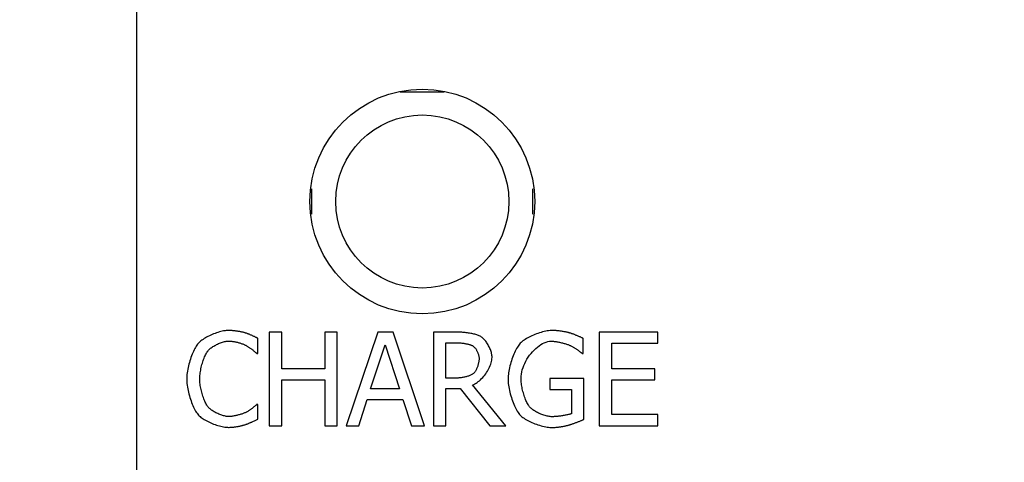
# Model space of a CAD drawing. Header units: millimetres. Extents: x 1026 to 1372, y 127 to 478.
# Tile 16 of 33: x 1073 to 1100, y 378 to 390. Entities that reach past the tile are written whole.
import ezdxf

# ---------------------------------------------------------------- set-up
doc = ezdxf.new("R2010")
doc.units = ezdxf.units.MM
doc.layers.get('Defpoints').update_dxf_attribs({"color": 8})
doc.styles.add('Dimemsions', font='isocp.shx', dxfattribs={"bigfont": 'chineset.shx'})
doc.dimstyles.new('ISO-25', dxfattribs={"dimtxt": 3, "dimasz": 3, "dimexe": 1, "dimexo": 1, "dimgap": 1, "dimtad": 1, "dimdsep": 46, "dimtxsty": 'Dimemsions', "dimcen": 0, "dimclrd": 2, "dimclre": 2, "dimclrt": 2, "dimazin": 2, "dimtfac": 1, "dimtmove": 0, "dimatfit": 3, "dimfxl": 0, "dimarcsym": 0})

# ---------------------------------------------------------------- blocks, each defined once
blk = doc.blocks.new('*D12')
at = {"color": 2, "lineweight": -2}
for p, q in [((1074.799, 427.284), (1058.028, 427.284)), ((1059.028, 421.284), (1059.028, 265.284)), ((1098.899, 259.284), (1058.028, 259.284))]:
    blk.add_line(p, q, dxfattribs=at)
at = {"color": 2}
for points in [[(1058.028, 421.284), (1060.028, 421.284), (1059.028, 427.284)], [(1058.028, 265.284), (1060.028, 265.284), (1059.028, 259.284)]]:
    blk.add_solid(points, dxfattribs=at)
at = {"layer": 'Defpoints', "color": 0}
for p in [(1075.799, 427.284), (1059.028, 259.284), (1099.899, 259.284)]:
    blk.add_point(p, dxfattribs=at)
at = {"color": 2, "insert": (1053.028, 343.284), "char_height": 10, "attachment_point": 5, "rotation": 90, "style": 'Dimemsions'}
blk.add_mtext('168', dxfattribs=at)

msp = doc.modelspace()

# ---------------------------------------------------------------- linework, layer by layer
at = {"color": 7, "linetype": 'Continuous'}
for p, q in [((1076.363, 277.07), (1076.363, 417.498)), ((1084.703, 387.684), (1083.502, 387.684)), ((1081.106, 384.369), (1081.106, 385.06)), ((1087.106, 384.367), (1087.106, 385.059)), ((1078.188, 380.991), (1078.156, 380.97)), ((1078.221, 381.011), (1078.188, 380.991)), ((1078.255, 381.03), (1078.221, 381.011)), ((1078.291, 381.05), (1078.255, 381.03)), ((1078.328, 381.068), (1078.291, 381.05)), ((1078.365, 381.086), (1078.328, 381.068)), ((1078.404, 381.103), (1078.365, 381.086)), ((1078.443, 381.119), (1078.404, 381.103)), ((1078.482, 381.134), (1078.443, 381.119)), ((1078.522, 381.148), (1078.482, 381.134)), ((1078.562, 381.161), (1078.522, 381.148)), ((1078.601, 381.173), (1078.562, 381.161)), ((1078.64, 381.183), (1078.601, 381.173)), ((1078.678, 381.192), (1078.64, 381.183)), ((1078.716, 381.2), (1078.678, 381.192)), ((1078.753, 381.206), (1078.716, 381.2)), ((1078.789, 381.21), (1078.753, 381.206)), ((1078.823, 381.213), (1078.789, 381.21)), ((1078.856, 381.214), (1078.823, 381.213)), ((1078.872, 381.213), (1078.856, 381.214)), ((1078.89, 381.213), (1078.872, 381.213)), ((1078.908, 381.212), (1078.89, 381.213)), ((1078.927, 381.211), (1078.908, 381.212)), ((1078.946, 381.209), (1078.927, 381.211)), ((1078.966, 381.207), (1078.946, 381.209)), ((1078.987, 381.205), (1078.966, 381.207)), ((1079.007, 381.203), (1078.987, 381.205)), ((1079.028, 381.2), (1079.007, 381.203)), ((1079.05, 381.198), (1079.028, 381.2)), ((1079.071, 381.195), (1079.05, 381.198)), ((1079.092, 381.192), (1079.071, 381.195)), ((1079.113, 381.188), (1079.092, 381.192)), ((1079.133, 381.185), (1079.113, 381.188)), ((1079.153, 381.181), (1079.133, 381.185)), ((1079.173, 381.178), (1079.153, 381.181)), ((1079.192, 381.174), (1079.173, 381.178)), ((1079.211, 381.17), (1079.192, 381.174)), ((1079.229, 381.167), (1079.211, 381.17)), ((1079.246, 381.163), (1079.229, 381.167)), ((1079.262, 381.159), (1079.246, 381.163)), ((1079.276, 381.155), (1079.262, 381.159)), ((1079.29, 381.152), (1079.276, 381.155)), ((1079.303, 381.148), (1079.29, 381.152)), ((1079.313, 381.144), (1079.303, 381.148)), ((1079.325, 381.14), (1079.313, 381.144)), ((1079.337, 381.136), (1079.325, 381.14)), ((1079.35, 381.131), (1079.337, 381.136)), ((1079.364, 381.125), (1079.35, 381.131)), ((1079.378, 381.12), (1079.364, 381.125)), ((1079.393, 381.114), (1079.378, 381.12)), ((1079.408, 381.108), (1079.393, 381.114)), ((1079.423, 381.101), (1079.408, 381.108)), ((1079.439, 381.094), (1079.423, 381.101)), ((1079.455, 381.088), (1079.439, 381.094)), ((1079.471, 381.081), (1079.455, 381.088)), ((1079.487, 381.074), (1079.471, 381.081)), ((1079.502, 381.067), (1079.487, 381.074)), ((1079.518, 381.059), (1079.502, 381.067)), ((1079.534, 381.052), (1079.518, 381.059)), ((1079.549, 381.045), (1079.534, 381.052)), ((1079.563, 381.038), (1079.549, 381.045)), ((1079.578, 381.031), (1079.563, 381.038)), ((1079.592, 381.025), (1079.578, 381.031)), ((1079.605, 381.018), (1079.592, 381.025)), ((1079.617, 381.012), (1079.605, 381.018)), ((1079.629, 381.005), (1079.617, 381.012)), ((1079.64, 381), (1079.629, 381.005)), ((1079.64, 380.592), (1079.64, 381)), ((1079.955, 381.168), (1079.955, 378.628)), ((1080.293, 381.168), (1079.955, 381.168)), ((1080.293, 380.172), (1080.293, 381.168)), ((1081.462, 381.168), (1081.462, 380.172)), ((1081.799, 381.168), (1081.462, 381.168)), ((1081.799, 378.628), (1081.799, 381.168)), ((1082.897, 381.168), (1082.04, 378.628)), ((1083.312, 381.168), (1082.897, 381.168)), ((1084.169, 378.628), (1083.312, 381.168)), ((1084.409, 381.168), (1084.409, 378.628)), ((1085.064, 381.168), (1084.409, 381.168)), ((1085.092, 381.168), (1085.064, 381.168)), ((1085.12, 381.167), (1085.092, 381.168)), ((1085.149, 381.166), (1085.12, 381.167)), ((1085.178, 381.165), (1085.149, 381.166)), ((1085.208, 381.162), (1085.178, 381.165)), ((1085.238, 381.16), (1085.208, 381.162)), ((1085.268, 381.157), (1085.238, 381.16)), ((1085.299, 381.153), (1085.268, 381.157)), ((1085.329, 381.149), (1085.299, 381.153)), ((1085.359, 381.144), (1085.329, 381.149)), ((1085.389, 381.139), (1085.359, 381.144)), ((1085.419, 381.134), (1085.389, 381.139)), ((1085.448, 381.128), (1085.419, 381.134)), ((1085.477, 381.122), (1085.448, 381.128)), ((1085.505, 381.115), (1085.477, 381.122)), ((1085.532, 381.108), (1085.505, 381.115)), ((1085.558, 381.1), (1085.532, 381.108)), ((1085.584, 381.092), (1085.558, 381.1)), ((1085.608, 381.084), (1085.584, 381.092)), ((1085.631, 381.075), (1085.608, 381.084)), ((1085.653, 381.065), (1085.631, 381.075)), ((1085.674, 381.055), (1085.653, 381.065)), ((1085.693, 381.045), (1085.674, 381.055)), ((1085.71, 381.035), (1085.693, 381.045)), ((1085.727, 381.023), (1085.71, 381.035)), ((1085.744, 381.009), (1085.727, 381.023)), ((1085.761, 380.994), (1085.744, 381.009)), ((1085.778, 380.977), (1085.761, 380.994)), ((1086.93, 380.991), (1086.897, 380.97)), ((1086.966, 381.011), (1086.93, 380.991)), ((1087.002, 381.03), (1086.966, 381.011)), ((1087.04, 381.049), (1087.002, 381.03)), ((1087.08, 381.068), (1087.04, 381.049)), ((1087.12, 381.085), (1087.08, 381.068)), ((1087.161, 381.102), (1087.12, 381.085)), ((1087.203, 381.118), (1087.161, 381.102)), ((1087.245, 381.134), (1087.203, 381.118)), ((1087.288, 381.148), (1087.245, 381.134)), ((1087.33, 381.161), (1087.288, 381.148)), ((1087.372, 381.172), (1087.33, 381.161)), ((1087.414, 381.183), (1087.372, 381.172)), ((1087.455, 381.192), (1087.414, 381.183)), ((1087.495, 381.2), (1087.455, 381.192)), ((1087.534, 381.206), (1087.495, 381.2)), ((1087.572, 381.21), (1087.534, 381.206)), ((1087.608, 381.213), (1087.572, 381.21)), ((1087.643, 381.214), (1087.608, 381.213)), ((1087.66, 381.213), (1087.643, 381.214)), ((1087.678, 381.213), (1087.66, 381.213)), ((1087.696, 381.212), (1087.678, 381.213)), ((1087.716, 381.211), (1087.696, 381.212)), ((1087.736, 381.209), (1087.716, 381.211)), ((1087.756, 381.207), (1087.736, 381.209)), ((1087.778, 381.205), (1087.756, 381.207)), ((1087.799, 381.203), (1087.778, 381.205)), ((1087.821, 381.2), (1087.799, 381.203)), ((1087.843, 381.197), (1087.821, 381.2)), ((1087.865, 381.194), (1087.843, 381.197)), ((1087.887, 381.191), (1087.865, 381.194)), ((1087.909, 381.188), (1087.887, 381.191)), ((1087.931, 381.184), (1087.909, 381.188)), ((1087.952, 381.18), (1087.931, 381.184)), ((1087.973, 381.177), (1087.952, 381.18)), ((1087.994, 381.173), (1087.973, 381.177)), ((1088.014, 381.169), (1087.994, 381.173)), ((1088.033, 381.165), (1088.014, 381.169)), ((1088.051, 381.16), (1088.033, 381.165)), ((1088.069, 381.156), (1088.051, 381.16)), ((1088.085, 381.152), (1088.069, 381.156)), ((1088.1, 381.148), (1088.085, 381.152)), ((1088.114, 381.144), (1088.1, 381.148)), ((1088.126, 381.14), (1088.114, 381.144)), ((1088.138, 381.136), (1088.126, 381.14)), ((1088.152, 381.132), (1088.138, 381.136)), ((1088.167, 381.126), (1088.152, 381.132)), ((1088.182, 381.121), (1088.167, 381.126)), ((1088.198, 381.115), (1088.182, 381.121)), ((1088.215, 381.108), (1088.198, 381.115)), ((1088.232, 381.102), (1088.215, 381.108)), ((1088.25, 381.095), (1088.232, 381.102)), ((1088.267, 381.088), (1088.25, 381.095)), ((1088.285, 381.08), (1088.267, 381.088)), ((1088.303, 381.073), (1088.285, 381.08)), ((1088.321, 381.065), (1088.303, 381.073)), ((1088.338, 381.058), (1088.321, 381.065)), ((1088.355, 381.05), (1088.338, 381.058)), ((1088.372, 381.043), (1088.355, 381.05)), ((1088.388, 381.036), (1088.372, 381.043)), ((1088.404, 381.029), (1088.388, 381.036)), ((1088.418, 381.023), (1088.404, 381.029)), ((1088.432, 381.016), (1088.418, 381.023)), ((1088.444, 381.01), (1088.432, 381.016)), ((1088.456, 381.005), (1088.444, 381.01)), ((1088.466, 381), (1088.456, 381.005)), ((1088.475, 380.996), (1088.466, 381)), ((1088.475, 380.588), (1088.475, 380.996)), ((1088.909, 381.168), (1088.909, 378.628)), ((1090.498, 381.168), (1088.909, 381.168)), ((1090.498, 380.868), (1090.498, 381.168)), ((1077.935, 380.72), (1077.916, 380.684)), ((1077.954, 380.754), (1077.935, 380.72)), ((1077.973, 380.785), (1077.954, 380.754)), ((1077.992, 380.814), (1077.973, 380.785)), ((1078.011, 380.84), (1077.992, 380.814)), ((1078.031, 380.864), (1078.011, 380.84)), ((1078.051, 380.885), (1078.031, 380.864)), ((1078.074, 380.907), (1078.051, 380.885)), ((1078.099, 380.928), (1078.074, 380.907)), ((1078.127, 380.949), (1078.099, 380.928)), ((1078.156, 380.97), (1078.127, 380.949)), ((1078.323, 380.696), (1078.341, 380.712)), ((1078.341, 380.712), (1078.36, 380.728)), ((1078.36, 380.728), (1078.381, 380.743)), ((1078.381, 380.743), (1078.403, 380.759)), ((1078.403, 380.759), (1078.426, 380.774)), ((1078.426, 380.774), (1078.45, 380.789)), ((1078.45, 380.789), (1078.475, 380.803)), ((1078.475, 380.803), (1078.5, 380.817)), ((1078.5, 380.817), (1078.526, 380.83)), ((1078.526, 380.83), (1078.553, 380.843)), ((1078.553, 380.843), (1078.58, 380.855)), ((1078.58, 380.855), (1078.607, 380.866)), ((1078.607, 380.866), (1078.633, 380.877)), ((1078.633, 380.877), (1078.66, 380.886)), ((1078.66, 380.886), (1078.687, 380.895)), ((1078.687, 380.895), (1078.713, 380.903)), ((1078.713, 380.903), (1078.738, 380.909)), ((1078.738, 380.909), (1078.763, 380.915)), ((1078.763, 380.915), (1078.788, 380.92)), ((1078.788, 380.92), (1078.811, 380.923)), ((1078.811, 380.923), (1078.833, 380.925)), ((1078.833, 380.925), (1078.854, 380.925)), ((1078.854, 380.925), (1078.873, 380.925)), ((1078.873, 380.925), (1078.893, 380.924)), ((1078.893, 380.924), (1078.913, 380.923)), ((1078.913, 380.923), (1078.934, 380.92)), ((1078.934, 380.92), (1078.955, 380.917)), ((1078.955, 380.917), (1078.977, 380.914)), ((1078.977, 380.914), (1078.999, 380.91)), ((1078.999, 380.91), (1079.021, 380.906)), ((1079.021, 380.906), (1079.043, 380.901)), ((1079.043, 380.901), (1079.066, 380.896)), ((1079.066, 380.896), (1079.088, 380.891)), ((1079.088, 380.891), (1079.11, 380.885)), ((1079.11, 380.885), (1079.132, 380.879)), ((1079.132, 380.879), (1079.153, 380.873)), ((1079.153, 380.873), (1079.174, 380.866)), ((1079.174, 380.866), (1079.195, 380.859)), ((1079.195, 380.859), (1079.214, 380.853)), ((1079.214, 380.853), (1079.233, 380.846)), ((1079.233, 380.846), (1079.252, 380.839)), ((1079.252, 380.839), (1079.269, 380.832)), ((1079.269, 380.832), (1079.285, 380.825)), ((1079.285, 380.825), (1079.301, 380.818)), ((1079.301, 380.818), (1079.315, 380.811)), ((1079.315, 380.811), (1079.327, 380.804)), ((1079.327, 380.804), (1079.34, 380.797)), ((1079.34, 380.797), (1079.353, 380.789)), ((1079.353, 380.789), (1079.367, 380.781)), ((1079.367, 380.781), (1079.38, 380.772)), ((1079.38, 380.772), (1079.394, 380.763)), ((1079.394, 380.763), (1079.408, 380.753)), ((1079.408, 380.753), (1079.422, 380.744)), ((1079.422, 380.744), (1079.436, 380.734)), ((1079.436, 380.734), (1079.45, 380.723)), ((1079.45, 380.723), (1079.464, 380.713)), ((1079.464, 380.713), (1079.478, 380.703)), ((1082.705, 379.627), (1083.096, 380.823)), ((1083.096, 380.823), (1083.489, 379.627)), ((1084.747, 379.921), (1084.747, 380.876)), ((1084.747, 380.876), (1085.083, 380.876)), ((1085.083, 380.876), (1085.1, 380.876)), ((1085.1, 380.876), (1085.118, 380.876)), ((1085.118, 380.876), (1085.137, 380.874)), ((1085.137, 380.874), (1085.156, 380.873)), ((1085.156, 380.873), (1085.175, 380.871)), ((1085.175, 380.871), (1085.194, 380.869)), ((1085.194, 380.869), (1085.214, 380.867)), ((1085.214, 380.867), (1085.233, 380.864)), ((1085.233, 380.864), (1085.253, 380.861)), ((1085.253, 380.861), (1085.272, 380.858)), ((1085.272, 380.858), (1085.291, 380.854)), ((1085.291, 380.854), (1085.31, 380.851)), ((1085.31, 380.851), (1085.328, 380.847)), ((1085.328, 380.847), (1085.346, 380.842)), ((1085.346, 380.842), (1085.364, 380.838)), ((1085.364, 380.838), (1085.38, 380.833)), ((1085.38, 380.833), (1085.397, 380.828)), ((1085.397, 380.828), (1085.412, 380.823)), ((1085.412, 380.823), (1085.427, 380.818)), ((1085.427, 380.818), (1085.441, 380.813)), ((1085.441, 380.813), (1085.454, 380.807)), ((1085.454, 380.807), (1085.466, 380.801)), ((1085.466, 380.801), (1085.476, 380.796)), ((1085.476, 380.796), (1085.486, 380.79)), ((1085.486, 380.79), (1085.496, 380.782)), ((1085.496, 380.782), (1085.506, 380.774)), ((1085.506, 380.774), (1085.516, 380.764)), ((1085.516, 380.764), (1085.526, 380.753)), ((1085.526, 380.753), (1085.536, 380.742)), ((1085.536, 380.742), (1085.546, 380.729)), ((1085.546, 380.729), (1085.555, 380.716)), ((1085.555, 380.716), (1085.564, 380.702)), ((1085.795, 380.959), (1085.778, 380.977)), ((1085.812, 380.939), (1085.795, 380.959)), ((1085.828, 380.919), (1085.812, 380.939)), ((1085.844, 380.897), (1085.828, 380.919)), ((1085.86, 380.873), (1085.844, 380.897)), ((1085.876, 380.849), (1085.86, 380.873)), ((1085.89, 380.825), (1085.876, 380.849)), ((1085.905, 380.799), (1085.89, 380.825)), ((1085.918, 380.773), (1085.905, 380.799)), ((1085.931, 380.747), (1085.918, 380.773)), ((1085.943, 380.72), (1085.931, 380.747)), ((1085.953, 380.693), (1085.943, 380.72)), ((1086.666, 380.722), (1086.646, 380.685)), ((1086.686, 380.756), (1086.666, 380.722)), ((1086.706, 380.787), (1086.686, 380.756)), ((1086.726, 380.816), (1086.706, 380.787)), ((1086.746, 380.843), (1086.726, 380.816)), ((1086.766, 380.866), (1086.746, 380.843)), ((1086.787, 380.887), (1086.766, 380.866)), ((1086.811, 380.908), (1086.787, 380.887)), ((1086.837, 380.929), (1086.811, 380.908)), ((1086.866, 380.95), (1086.837, 380.929)), ((1086.897, 380.97), (1086.866, 380.95)), ((1087.14, 380.681), (1087.184, 380.723)), ((1087.184, 380.723), (1087.229, 380.761)), ((1087.229, 380.761), (1087.275, 380.797)), ((1087.275, 380.797), (1087.321, 380.828)), ((1087.321, 380.828), (1087.369, 380.855)), ((1087.369, 380.855), (1087.416, 380.878)), ((1087.416, 380.878), (1087.464, 380.897)), ((1087.464, 380.897), (1087.511, 380.91)), ((1087.511, 380.91), (1087.558, 380.919)), ((1087.558, 380.919), (1087.604, 380.921)), ((1087.604, 380.921), (1087.624, 380.921)), ((1087.624, 380.921), (1087.644, 380.92)), ((1087.644, 380.92), (1087.666, 380.918)), ((1087.666, 380.918), (1087.688, 380.916)), ((1087.688, 380.916), (1087.711, 380.913)), ((1087.711, 380.913), (1087.735, 380.91)), ((1087.735, 380.91), (1087.759, 380.906)), ((1087.759, 380.906), (1087.784, 380.902)), ((1087.784, 380.902), (1087.809, 380.897)), ((1087.809, 380.897), (1087.833, 380.892)), ((1087.833, 380.892), (1087.858, 380.887)), ((1087.858, 380.887), (1087.883, 380.881)), ((1087.883, 380.881), (1087.907, 380.875)), ((1087.907, 380.875), (1087.931, 380.869)), ((1087.931, 380.869), (1087.955, 380.862)), ((1087.955, 380.862), (1087.978, 380.856)), ((1087.978, 380.856), (1088, 380.849)), ((1088, 380.849), (1088.021, 380.842)), ((1088.021, 380.842), (1088.042, 380.836)), ((1088.042, 380.836), (1088.061, 380.829)), ((1088.061, 380.829), (1088.079, 380.822)), ((1088.079, 380.822), (1088.096, 380.815)), ((1088.096, 380.815), (1088.111, 380.809)), ((1088.111, 380.809), (1088.125, 380.802)), ((1088.125, 380.802), (1088.14, 380.795)), ((1088.14, 380.795), (1088.156, 380.787)), ((1088.156, 380.787), (1088.171, 380.779)), ((1088.171, 380.779), (1088.187, 380.77)), ((1088.187, 380.77), (1088.203, 380.761)), ((1088.203, 380.761), (1088.218, 380.752)), ((1088.218, 380.752), (1088.233, 380.743)), ((1088.233, 380.743), (1088.249, 380.733)), ((1088.249, 380.733), (1088.264, 380.724)), ((1088.264, 380.724), (1088.279, 380.714)), ((1088.279, 380.714), (1088.293, 380.704)), ((1089.247, 380.172), (1089.247, 380.868)), ((1089.247, 380.868), (1090.498, 380.868)), ((1077.83, 380.479), (1077.814, 380.434)), ((1077.846, 380.522), (1077.83, 380.479)), ((1077.862, 380.565), (1077.846, 380.522)), ((1077.88, 380.606), (1077.862, 380.565)), ((1077.898, 380.646), (1077.88, 380.606)), ((1077.916, 380.684), (1077.898, 380.646)), ((1078.173, 380.429), (1078.186, 380.462)), ((1078.186, 380.462), (1078.198, 380.494)), ((1078.198, 380.494), (1078.211, 380.524)), ((1078.211, 380.524), (1078.225, 380.553)), ((1078.225, 380.553), (1078.238, 380.579)), ((1078.238, 380.579), (1078.252, 380.604)), ((1078.252, 380.604), (1078.265, 380.626)), ((1078.265, 380.626), (1078.279, 380.647)), ((1078.279, 380.647), (1078.292, 380.664)), ((1078.292, 380.664), (1078.307, 380.68)), ((1078.307, 380.68), (1078.323, 380.696)), ((1079.478, 380.703), (1079.491, 380.693)), ((1079.491, 380.693), (1079.504, 380.683)), ((1079.504, 380.683), (1079.517, 380.672)), ((1079.517, 380.672), (1079.53, 380.663)), ((1079.53, 380.663), (1079.542, 380.653)), ((1079.542, 380.653), (1079.553, 380.644)), ((1079.553, 380.644), (1079.564, 380.635)), ((1079.564, 380.635), (1079.574, 380.626)), ((1079.574, 380.626), (1079.584, 380.618)), ((1079.584, 380.618), (1079.592, 380.611)), ((1079.592, 380.611), (1079.6, 380.604)), ((1079.6, 380.604), (1079.607, 380.598)), ((1079.607, 380.598), (1079.613, 380.592)), ((1079.613, 380.592), (1079.64, 380.592)), ((1085.564, 380.702), (1085.573, 380.688)), ((1085.573, 380.688), (1085.581, 380.673)), ((1085.581, 380.673), (1085.589, 380.658)), ((1085.589, 380.658), (1085.597, 380.642)), ((1085.597, 380.642), (1085.604, 380.626)), ((1085.604, 380.626), (1085.611, 380.61)), ((1085.611, 380.61), (1085.617, 380.593)), ((1085.617, 380.593), (1085.623, 380.577)), ((1085.623, 380.577), (1085.628, 380.56)), ((1085.628, 380.56), (1085.633, 380.544)), ((1085.633, 380.544), (1085.637, 380.528)), ((1085.637, 380.528), (1085.64, 380.512)), ((1085.64, 380.512), (1085.643, 380.496)), ((1085.643, 380.496), (1085.645, 380.481)), ((1085.645, 380.481), (1085.646, 380.466)), ((1085.646, 380.466), (1085.646, 380.452)), ((1085.646, 380.452), (1085.646, 380.435)), ((1085.963, 380.665), (1085.953, 380.693)), ((1085.972, 380.638), (1085.963, 380.665)), ((1085.98, 380.611), (1085.972, 380.638)), ((1085.986, 380.583), (1085.98, 380.611)), ((1085.992, 380.557), (1085.986, 380.583)), ((1085.995, 380.53), (1085.992, 380.557)), ((1085.998, 380.504), (1085.995, 380.53)), ((1085.997, 380.444), (1085.998, 380.479)), ((1085.998, 380.479), (1085.998, 380.504)), ((1086.556, 380.478), (1086.539, 380.433)), ((1086.573, 380.522), (1086.556, 380.478)), ((1086.59, 380.565), (1086.573, 380.522)), ((1086.608, 380.607), (1086.59, 380.565)), ((1086.627, 380.647), (1086.608, 380.607)), ((1086.646, 380.685), (1086.627, 380.647)), ((1086.947, 380.432), (1086.982, 380.486)), ((1086.982, 380.486), (1087.018, 380.538)), ((1087.018, 380.538), (1087.057, 380.588)), ((1087.057, 380.588), (1087.098, 380.636)), ((1087.098, 380.636), (1087.14, 380.681)), ((1088.293, 380.704), (1088.308, 380.694)), ((1088.308, 380.694), (1088.322, 380.684)), ((1088.322, 380.684), (1088.335, 380.675)), ((1088.335, 380.675), (1088.349, 380.665)), ((1088.349, 380.665), (1088.362, 380.655)), ((1088.362, 380.655), (1088.374, 380.646)), ((1088.374, 380.646), (1088.386, 380.637)), ((1088.386, 380.637), (1088.398, 380.628)), ((1088.398, 380.628), (1088.408, 380.619)), ((1088.408, 380.619), (1088.419, 380.611)), ((1088.419, 380.611), (1088.428, 380.603)), ((1088.428, 380.603), (1088.438, 380.595)), ((1088.438, 380.595), (1088.446, 380.588)), ((1088.446, 380.588), (1088.475, 380.588)), ((1077.751, 380.204), (1077.741, 380.158)), ((1077.762, 380.25), (1077.751, 380.204)), ((1077.773, 380.297), (1077.762, 380.25)), ((1077.786, 380.343), (1077.773, 380.297)), ((1077.8, 380.389), (1077.786, 380.343)), ((1077.814, 380.434), (1077.8, 380.389)), ((1078.101, 380.175), (1078.109, 380.213)), ((1078.109, 380.213), (1078.118, 380.25)), ((1078.118, 380.25), (1078.128, 380.287)), ((1078.128, 380.287), (1078.139, 380.323)), ((1078.139, 380.323), (1078.15, 380.359)), ((1078.15, 380.359), (1078.161, 380.395)), ((1078.161, 380.395), (1078.173, 380.429)), ((1085.588, 380.193), (1085.581, 380.175)), ((1085.595, 380.211), (1085.588, 380.193)), ((1085.602, 380.229), (1085.595, 380.211)), ((1085.609, 380.248), (1085.602, 380.229)), ((1085.615, 380.267), (1085.609, 380.248)), ((1085.62, 380.286), (1085.615, 380.267)), ((1085.626, 380.306), (1085.62, 380.286)), ((1085.63, 380.325), (1085.626, 380.306)), ((1085.634, 380.344), (1085.63, 380.325)), ((1085.638, 380.363), (1085.634, 380.344)), ((1085.641, 380.382), (1085.638, 380.363)), ((1085.643, 380.4), (1085.641, 380.382)), ((1085.645, 380.418), (1085.643, 380.4)), ((1085.646, 380.435), (1085.645, 380.418)), ((1085.896, 380.145), (1085.916, 380.182)), ((1085.916, 380.182), (1085.934, 380.22)), ((1085.934, 380.22), (1085.95, 380.258)), ((1085.95, 380.258), (1085.964, 380.296)), ((1085.964, 380.296), (1085.976, 380.334)), ((1085.976, 380.334), (1085.986, 380.371)), ((1085.986, 380.371), (1085.993, 380.408)), ((1085.993, 380.408), (1085.997, 380.444)), ((1086.472, 380.202), (1086.462, 380.156)), ((1086.484, 380.249), (1086.472, 380.202)), ((1086.496, 380.295), (1086.484, 380.249)), ((1086.509, 380.342), (1086.496, 380.295)), ((1086.524, 380.388), (1086.509, 380.342)), ((1086.539, 380.433), (1086.524, 380.388)), ((1086.82, 380.145), (1086.839, 380.204)), ((1086.839, 380.204), (1086.861, 380.262)), ((1086.861, 380.262), (1086.887, 380.32)), ((1086.887, 380.32), (1086.916, 380.377)), ((1086.916, 380.377), (1086.947, 380.432)), ((1077.717, 379.979), (1077.714, 379.937)), ((1077.714, 379.937), (1077.714, 379.896)), ((1077.721, 380.022), (1077.717, 379.979)), ((1077.726, 380.067), (1077.721, 380.022)), ((1077.733, 380.112), (1077.726, 380.067)), ((1077.741, 380.158), (1077.733, 380.112)), ((1078.066, 379.928), (1078.068, 379.96)), ((1078.066, 379.896), (1078.066, 379.928)), ((1078.068, 379.96), (1078.071, 379.994)), ((1078.071, 379.994), (1078.075, 380.029)), ((1078.075, 380.029), (1078.08, 380.065)), ((1078.08, 380.065), (1078.086, 380.101)), ((1078.086, 380.101), (1078.093, 380.138)), ((1078.093, 380.138), (1078.101, 380.175)), ((1081.462, 380.172), (1080.293, 380.172)), ((1085.043, 379.921), (1084.747, 379.921)), ((1085.062, 379.921), (1085.043, 379.921)), ((1085.082, 379.922), (1085.062, 379.921)), ((1085.102, 379.923), (1085.082, 379.922)), ((1085.123, 379.925), (1085.102, 379.923)), ((1085.144, 379.928), (1085.123, 379.925)), ((1085.165, 379.93), (1085.144, 379.928)), ((1085.187, 379.934), (1085.165, 379.93)), ((1085.21, 379.937), (1085.187, 379.934)), ((1085.232, 379.942), (1085.21, 379.937)), ((1085.254, 379.946), (1085.232, 379.942)), ((1085.276, 379.951), (1085.254, 379.946)), ((1085.298, 379.957), (1085.276, 379.951)), ((1085.319, 379.963), (1085.298, 379.957)), ((1085.34, 379.969), (1085.319, 379.963)), ((1085.36, 379.976), (1085.34, 379.969)), ((1085.38, 379.983), (1085.36, 379.976)), ((1085.399, 379.991), (1085.38, 379.983)), ((1085.417, 379.998), (1085.399, 379.991)), ((1085.435, 380.007), (1085.417, 379.998)), ((1085.451, 380.015), (1085.435, 380.007)), ((1085.466, 380.024), (1085.451, 380.015)), ((1085.479, 380.033), (1085.466, 380.024)), ((1085.492, 380.043), (1085.479, 380.033)), ((1085.502, 380.053), (1085.492, 380.043)), ((1085.512, 380.062), (1085.502, 380.053)), ((1085.521, 380.073), (1085.512, 380.062)), ((1085.53, 380.085), (1085.521, 380.073)), ((1085.539, 380.098), (1085.53, 380.085)), ((1085.548, 380.111), (1085.539, 380.098)), ((1085.556, 380.126), (1085.548, 380.111)), ((1085.565, 380.142), (1085.556, 380.126)), ((1085.573, 380.158), (1085.565, 380.142)), ((1085.581, 380.175), (1085.573, 380.158)), ((1085.716, 379.905), (1085.745, 379.936)), ((1085.745, 379.936), (1085.773, 379.968)), ((1085.773, 379.968), (1085.8, 380.002)), ((1085.8, 380.002), (1085.826, 380.036)), ((1085.826, 380.036), (1085.851, 380.072)), ((1085.851, 380.072), (1085.874, 380.108)), ((1085.874, 380.108), (1085.896, 380.145)), ((1086.434, 379.94), (1086.433, 379.901)), ((1086.436, 379.981), (1086.434, 379.94)), ((1086.441, 380.023), (1086.436, 379.981)), ((1086.446, 380.066), (1086.441, 380.023)), ((1086.454, 380.111), (1086.446, 380.066)), ((1086.462, 380.156), (1086.454, 380.111)), ((1086.785, 379.911), (1086.787, 379.969)), ((1086.785, 379.878), (1086.785, 379.911)), ((1086.787, 379.969), (1086.794, 380.027)), ((1086.794, 380.027), (1086.805, 380.086)), ((1086.805, 380.086), (1086.82, 380.145)), ((1090.414, 380.172), (1089.247, 380.172)), ((1090.414, 379.872), (1090.414, 380.172)), ((1077.714, 379.896), (1077.714, 379.855)), ((1077.714, 379.855), (1077.717, 379.813)), ((1077.717, 379.813), (1077.721, 379.769)), ((1077.721, 379.769), (1077.727, 379.724)), ((1077.727, 379.724), (1077.734, 379.678)), ((1077.734, 379.678), (1077.742, 379.631)), ((1078.066, 379.863), (1078.066, 379.896)), ((1078.068, 379.829), (1078.066, 379.863)), ((1078.071, 379.794), (1078.068, 379.829)), ((1078.075, 379.758), (1078.071, 379.794)), ((1078.081, 379.721), (1078.075, 379.758)), ((1078.087, 379.684), (1078.081, 379.721)), ((1078.094, 379.647), (1078.087, 379.684)), ((1078.102, 379.61), (1078.094, 379.647)), ((1080.293, 378.628), (1080.293, 379.872)), ((1080.293, 379.872), (1081.462, 379.872)), ((1081.462, 379.872), (1081.462, 378.628)), ((1085.472, 379.734), (1085.502, 379.747)), ((1086.375, 378.628), (1085.472, 379.734)), ((1085.502, 379.747), (1085.533, 379.762)), ((1085.533, 379.762), (1085.564, 379.78)), ((1085.564, 379.78), (1085.595, 379.801)), ((1085.595, 379.801), (1085.626, 379.824)), ((1085.626, 379.824), (1085.656, 379.849)), ((1085.656, 379.849), (1085.686, 379.876)), ((1085.686, 379.876), (1085.716, 379.905)), ((1086.433, 379.901), (1086.434, 379.859)), ((1086.434, 379.859), (1086.436, 379.816)), ((1086.436, 379.816), (1086.44, 379.772)), ((1086.44, 379.772), (1086.446, 379.727)), ((1086.446, 379.727), (1086.453, 379.68)), ((1086.453, 379.68), (1086.462, 379.633)), ((1086.787, 379.845), (1086.785, 379.878)), ((1086.79, 379.81), (1086.787, 379.845)), ((1086.794, 379.774), (1086.79, 379.81)), ((1086.799, 379.738), (1086.794, 379.774)), ((1086.805, 379.701), (1086.799, 379.738)), ((1086.812, 379.664), (1086.805, 379.701)), ((1086.82, 379.627), (1086.812, 379.664)), ((1087.563, 379.907), (1087.563, 379.61)), ((1088.485, 379.907), (1087.563, 379.907)), ((1088.485, 378.797), (1088.485, 379.907)), ((1089.247, 378.929), (1089.247, 379.872)), ((1089.247, 379.872), (1090.414, 379.872)), ((1077.742, 379.631), (1077.752, 379.584)), ((1077.752, 379.584), (1077.762, 379.536)), ((1077.762, 379.536), (1077.774, 379.489)), ((1077.774, 379.489), (1077.787, 379.441)), ((1077.787, 379.441), (1077.801, 379.394)), ((1077.801, 379.394), (1077.816, 379.348)), ((1078.111, 379.573), (1078.102, 379.61)), ((1078.121, 379.536), (1078.111, 379.573)), ((1078.131, 379.499), (1078.121, 379.536)), ((1078.142, 379.463), (1078.131, 379.499)), ((1078.154, 379.428), (1078.142, 379.463)), ((1078.166, 379.393), (1078.154, 379.428)), ((1078.178, 379.36), (1078.166, 379.393)), ((1083.489, 379.627), (1082.705, 379.627)), ((1084.747, 378.628), (1084.747, 379.639)), ((1084.747, 379.639), (1085.134, 379.639)), ((1085.134, 379.639), (1085.937, 378.628)), ((1086.462, 379.633), (1086.472, 379.586)), ((1086.472, 379.586), (1086.483, 379.538)), ((1086.483, 379.538), (1086.495, 379.49)), ((1086.495, 379.49), (1086.509, 379.442)), ((1086.509, 379.442), (1086.523, 379.394)), ((1086.523, 379.394), (1086.538, 379.348)), ((1086.829, 379.59), (1086.82, 379.627)), ((1086.838, 379.553), (1086.829, 379.59)), ((1086.848, 379.516), (1086.838, 379.553)), ((1086.859, 379.48), (1086.848, 379.516)), ((1086.87, 379.444), (1086.859, 379.48)), ((1086.882, 379.409), (1086.87, 379.444)), ((1086.894, 379.375), (1086.882, 379.409)), ((1087.563, 379.61), (1088.152, 379.61)), ((1088.152, 379.61), (1088.152, 378.954)), ((1077.816, 379.348), (1077.832, 379.302)), ((1077.832, 379.302), (1077.848, 379.258)), ((1077.848, 379.258), (1077.865, 379.214)), ((1077.865, 379.214), (1077.882, 379.172)), ((1077.882, 379.172), (1077.9, 379.132)), ((1077.9, 379.132), (1077.919, 379.094)), ((1078.191, 379.327), (1078.178, 379.36)), ((1078.204, 379.296), (1078.191, 379.327)), ((1078.218, 379.267), (1078.204, 379.296)), ((1078.231, 379.239), (1078.218, 379.267)), ((1078.245, 379.212), (1078.231, 379.239)), ((1078.259, 379.188), (1078.245, 379.212)), ((1078.273, 379.166), (1078.259, 379.188)), ((1078.287, 379.146), (1078.273, 379.166)), ((1078.3, 379.129), (1078.287, 379.146)), ((1078.315, 379.113), (1078.3, 379.129)), ((1078.331, 379.097), (1078.315, 379.113)), ((1079.501, 379.108), (1079.488, 379.098)), ((1079.513, 379.118), (1079.501, 379.108)), ((1079.526, 379.128), (1079.513, 379.118)), ((1079.537, 379.137), (1079.526, 379.128)), ((1079.549, 379.146), (1079.537, 379.137)), ((1079.56, 379.155), (1079.549, 379.146)), ((1079.57, 379.164), (1079.56, 379.155)), ((1079.58, 379.172), (1079.57, 379.164)), ((1079.588, 379.18), (1079.58, 379.172)), ((1079.597, 379.187), (1079.588, 379.18)), ((1079.604, 379.194), (1079.597, 379.187)), ((1079.61, 379.2), (1079.604, 379.194)), ((1079.616, 379.205), (1079.61, 379.2)), ((1079.64, 379.205), (1079.616, 379.205)), ((1079.64, 378.801), (1079.64, 379.205)), ((1082.382, 378.628), (1082.612, 379.339)), ((1082.612, 379.339), (1083.582, 379.339)), ((1083.582, 379.339), (1083.813, 378.628)), ((1086.538, 379.348), (1086.554, 379.302)), ((1086.554, 379.302), (1086.571, 379.256)), ((1086.571, 379.256), (1086.589, 379.213)), ((1086.589, 379.213), (1086.607, 379.17)), ((1086.607, 379.17), (1086.626, 379.13)), ((1086.626, 379.13), (1086.645, 379.091)), ((1086.907, 379.342), (1086.894, 379.375)), ((1086.92, 379.311), (1086.907, 379.342)), ((1086.933, 379.281), (1086.92, 379.311)), ((1086.947, 379.253), (1086.933, 379.281)), ((1086.961, 379.226), (1086.947, 379.253)), ((1086.975, 379.201), (1086.961, 379.226)), ((1086.989, 379.179), (1086.975, 379.201)), ((1087.003, 379.159), (1086.989, 379.179)), ((1087.017, 379.141), (1087.003, 379.159)), ((1087.032, 379.124), (1087.017, 379.141)), ((1087.049, 379.108), (1087.032, 379.124)), ((1077.919, 379.094), (1077.937, 379.058)), ((1077.937, 379.058), (1077.956, 379.024)), ((1077.956, 379.024), (1077.975, 378.993)), ((1077.975, 378.993), (1077.994, 378.964)), ((1077.994, 378.964), (1078.014, 378.939)), ((1078.014, 378.939), (1078.033, 378.917)), ((1078.033, 378.917), (1078.053, 378.896)), ((1078.053, 378.896), (1078.076, 378.875)), ((1078.076, 378.875), (1078.101, 378.854)), ((1078.101, 378.854), (1078.129, 378.834)), ((1078.348, 379.082), (1078.331, 379.097)), ((1078.367, 379.066), (1078.348, 379.082)), ((1078.388, 379.051), (1078.367, 379.066)), ((1078.409, 379.036), (1078.388, 379.051)), ((1078.432, 379.021), (1078.409, 379.036)), ((1078.456, 379.007), (1078.432, 379.021)), ((1078.48, 378.993), (1078.456, 379.007)), ((1078.505, 378.98), (1078.48, 378.993)), ((1078.531, 378.967), (1078.505, 378.98)), ((1078.557, 378.955), (1078.531, 378.967)), ((1078.583, 378.943), (1078.557, 378.955)), ((1078.61, 378.933), (1078.583, 378.943)), ((1078.636, 378.922), (1078.61, 378.933)), ((1078.663, 378.913), (1078.636, 378.922)), ((1078.689, 378.905), (1078.663, 378.913)), ((1078.715, 378.897), (1078.689, 378.905)), ((1078.74, 378.891), (1078.715, 378.897)), ((1078.765, 378.885), (1078.74, 378.891)), ((1078.788, 378.881), (1078.765, 378.885)), ((1078.811, 378.878), (1078.788, 378.881)), ((1078.834, 378.876), (1078.811, 378.878)), ((1078.854, 378.876), (1078.834, 378.876)), ((1078.873, 378.876), (1078.854, 378.876)), ((1078.892, 378.877), (1078.873, 378.876)), ((1078.913, 378.879), (1078.892, 378.877)), ((1078.934, 378.881), (1078.913, 378.879)), ((1078.956, 378.884), (1078.934, 378.881)), ((1078.979, 378.888), (1078.956, 378.884)), ((1079.002, 378.892), (1078.979, 378.888)), ((1079.025, 378.896), (1079.002, 378.892)), ((1079.048, 378.901), (1079.025, 378.896)), ((1079.072, 378.906), (1079.048, 378.901)), ((1079.095, 378.912), (1079.072, 378.906)), ((1079.118, 378.918), (1079.095, 378.912)), ((1079.141, 378.924), (1079.118, 378.918)), ((1079.164, 378.931), (1079.141, 378.924)), ((1079.186, 378.938), (1079.164, 378.931)), ((1079.208, 378.945), (1079.186, 378.938)), ((1079.229, 378.952), (1079.208, 378.945)), ((1079.249, 378.959), (1079.229, 378.952)), ((1079.268, 378.966), (1079.249, 378.959)), ((1079.286, 378.973), (1079.268, 378.966)), ((1079.303, 378.98), (1079.286, 378.973)), ((1079.319, 378.987), (1079.303, 378.98)), ((1079.333, 378.994), (1079.319, 378.987)), ((1079.346, 379.001), (1079.333, 378.994)), ((1079.358, 379.008), (1079.346, 379.001)), ((1079.37, 379.016), (1079.358, 379.008)), ((1079.382, 379.024), (1079.37, 379.016)), ((1079.395, 379.032), (1079.382, 379.024)), ((1079.408, 379.041), (1079.395, 379.032)), ((1079.422, 379.05), (1079.408, 379.041)), ((1079.435, 379.059), (1079.422, 379.05)), ((1079.448, 379.069), (1079.435, 379.059)), ((1079.462, 379.079), (1079.448, 379.069)), ((1079.475, 379.089), (1079.462, 379.079)), ((1079.488, 379.098), (1079.475, 379.089)), ((1086.645, 379.091), (1086.664, 379.054)), ((1086.664, 379.054), (1086.684, 379.02)), ((1086.684, 379.02), (1086.704, 378.988)), ((1086.704, 378.988), (1086.724, 378.959)), ((1086.724, 378.959), (1086.744, 378.933)), ((1086.744, 378.933), (1086.764, 378.91)), ((1086.764, 378.91), (1086.786, 378.89)), ((1086.786, 378.89), (1086.81, 378.869)), ((1086.81, 378.869), (1086.837, 378.848)), ((1086.837, 378.848), (1086.866, 378.828)), ((1087.067, 379.092), (1087.049, 379.108)), ((1087.087, 379.075), (1087.067, 379.092)), ((1087.109, 379.059), (1087.087, 379.075)), ((1087.132, 379.043), (1087.109, 379.059)), ((1087.156, 379.028), (1087.132, 379.043)), ((1087.181, 379.013), (1087.156, 379.028)), ((1087.208, 378.998), (1087.181, 379.013)), ((1087.235, 378.984), (1087.208, 378.998)), ((1087.263, 378.97), (1087.235, 378.984)), ((1087.291, 378.957), (1087.263, 378.97)), ((1087.32, 378.944), (1087.291, 378.957)), ((1087.35, 378.933), (1087.32, 378.944)), ((1087.379, 378.922), (1087.35, 378.933)), ((1087.408, 378.912), (1087.379, 378.922)), ((1087.438, 378.903), (1087.408, 378.912)), ((1087.467, 378.895), (1087.438, 378.903)), ((1087.496, 378.888), (1087.467, 378.895)), ((1087.524, 378.882), (1087.496, 378.888)), ((1087.551, 378.878), (1087.524, 378.882)), ((1087.578, 378.874), (1087.551, 378.878)), ((1087.604, 378.872), (1087.578, 378.874)), ((1087.629, 378.871), (1087.604, 378.872)), ((1087.647, 378.872), (1087.629, 378.871)), ((1087.667, 378.872), (1087.647, 378.872)), ((1087.688, 378.873), (1087.667, 378.872)), ((1087.71, 378.875), (1087.688, 378.873)), ((1087.733, 378.876), (1087.71, 378.875)), ((1087.757, 378.878), (1087.733, 378.876)), ((1087.781, 378.881), (1087.757, 378.878)), ((1087.806, 378.884), (1087.781, 378.881)), ((1087.831, 378.887), (1087.806, 378.884)), ((1087.856, 378.89), (1087.831, 378.887)), ((1087.882, 378.893), (1087.856, 378.89)), ((1087.907, 378.897), (1087.882, 378.893)), ((1087.932, 378.901), (1087.907, 378.897)), ((1087.957, 378.905), (1087.932, 378.901)), ((1087.981, 378.91), (1087.957, 378.905)), ((1088.005, 378.914), (1087.981, 378.91)), ((1088.027, 378.919), (1088.005, 378.914)), ((1088.049, 378.923), (1088.027, 378.919)), ((1088.07, 378.928), (1088.049, 378.923)), ((1088.089, 378.933), (1088.07, 378.928)), ((1088.107, 378.938), (1088.089, 378.933)), ((1088.124, 378.943), (1088.107, 378.938)), ((1088.138, 378.949), (1088.124, 378.943)), ((1088.152, 378.954), (1088.138, 378.949)), ((1090.498, 378.929), (1089.247, 378.929)), ((1090.498, 378.628), (1090.498, 378.929)), ((1078.129, 378.834), (1078.158, 378.814)), ((1078.158, 378.814), (1078.19, 378.794)), ((1078.19, 378.794), (1078.223, 378.775)), ((1078.223, 378.775), (1078.257, 378.756)), ((1078.257, 378.756), (1078.293, 378.738)), ((1078.293, 378.738), (1078.33, 378.72)), ((1078.33, 378.72), (1078.367, 378.703)), ((1078.367, 378.703), (1078.406, 378.687)), ((1078.406, 378.687), (1078.445, 378.672)), ((1078.445, 378.672), (1078.484, 378.658)), ((1078.484, 378.658), (1078.523, 378.645)), ((1078.523, 378.645), (1078.562, 378.633)), ((1078.562, 378.633), (1078.601, 378.622)), ((1078.601, 378.622), (1078.639, 378.612)), ((1078.639, 378.612), (1078.677, 378.603)), ((1078.677, 378.603), (1078.714, 378.596)), ((1078.714, 378.596), (1078.75, 378.591)), ((1078.75, 378.591), (1078.785, 378.587)), ((1078.785, 378.587), (1078.818, 378.584)), ((1078.818, 378.584), (1078.85, 378.583)), ((1078.85, 378.583), (1078.869, 378.583)), ((1078.869, 378.583), (1078.889, 378.584)), ((1078.889, 378.584), (1078.908, 378.585)), ((1078.908, 378.585), (1078.929, 378.586)), ((1078.929, 378.586), (1078.949, 378.588)), ((1078.949, 378.588), (1078.969, 378.59)), ((1078.969, 378.59), (1078.99, 378.592)), ((1078.99, 378.592), (1079.01, 378.594)), ((1079.01, 378.594), (1079.031, 378.597)), ((1079.031, 378.597), (1079.051, 378.6)), ((1079.051, 378.6), (1079.072, 378.603)), ((1079.072, 378.603), (1079.092, 378.606)), ((1079.092, 378.606), (1079.112, 378.61)), ((1079.112, 378.61), (1079.131, 378.614)), ((1079.131, 378.614), (1079.151, 378.618)), ((1079.151, 378.618), (1079.17, 378.622)), ((1079.17, 378.622), (1079.188, 378.626)), ((1079.188, 378.626), (1079.206, 378.63)), ((1079.206, 378.63), (1079.224, 378.634)), ((1079.224, 378.634), (1079.241, 378.639)), ((1079.241, 378.639), (1079.258, 378.643)), ((1079.258, 378.643), (1079.273, 378.648)), ((1079.273, 378.648), (1079.288, 378.653)), ((1079.288, 378.653), (1079.316, 378.662)), ((1079.316, 378.662), (1079.33, 378.666)), ((1079.33, 378.666), (1079.344, 378.671)), ((1079.344, 378.671), (1079.358, 378.677)), ((1079.358, 378.677), (1079.373, 378.682)), ((1079.373, 378.682), (1079.388, 378.688)), ((1079.388, 378.688), (1079.403, 378.694)), ((1079.403, 378.694), (1079.418, 378.701)), ((1079.418, 378.701), (1079.433, 378.707)), ((1079.433, 378.707), (1079.449, 378.714)), ((1079.449, 378.714), (1079.464, 378.72)), ((1079.464, 378.72), (1079.479, 378.727)), ((1079.479, 378.727), (1079.494, 378.734)), ((1079.494, 378.734), (1079.509, 378.741)), ((1079.509, 378.741), (1079.524, 378.747)), ((1079.524, 378.747), (1079.553, 378.761)), ((1079.553, 378.761), (1079.629, 378.796)), ((1079.629, 378.796), (1079.64, 378.801)), ((1079.955, 378.628), (1080.293, 378.628)), ((1081.462, 378.628), (1081.799, 378.628)), ((1082.04, 378.628), (1082.382, 378.628)), ((1083.813, 378.628), (1084.169, 378.628)), ((1084.409, 378.628), (1084.747, 378.628)), ((1085.937, 378.628), (1086.375, 378.628)), ((1086.866, 378.828), (1086.898, 378.808)), ((1086.898, 378.808), (1086.931, 378.788)), ((1086.931, 378.788), (1086.966, 378.769)), ((1086.966, 378.769), (1087.003, 378.75)), ((1087.003, 378.75), (1087.041, 378.732)), ((1087.041, 378.732), (1087.08, 378.715)), ((1087.08, 378.715), (1087.121, 378.698)), ((1087.121, 378.698), (1087.162, 378.682)), ((1087.162, 378.682), (1087.203, 378.667)), ((1087.203, 378.667), (1087.245, 378.653)), ((1087.245, 378.653), (1087.287, 378.64)), ((1087.287, 378.64), (1087.33, 378.628)), ((1087.33, 378.628), (1087.371, 378.617)), ((1087.371, 378.617), (1087.413, 378.607)), ((1087.413, 378.607), (1087.454, 378.599)), ((1087.454, 378.599), (1087.494, 378.592)), ((1087.494, 378.592), (1087.533, 378.586)), ((1087.533, 378.586), (1087.57, 378.582)), ((1087.57, 378.582), (1087.606, 378.58)), ((1087.606, 378.58), (1087.641, 378.579)), ((1087.641, 378.579), (1087.659, 378.579)), ((1087.659, 378.579), (1087.678, 378.58)), ((1087.678, 378.58), (1087.697, 378.581)), ((1087.697, 378.581), (1087.716, 378.582)), ((1087.716, 378.582), (1087.736, 378.584)), ((1087.736, 378.584), (1087.757, 378.585)), ((1087.757, 378.585), (1087.777, 378.588)), ((1087.777, 378.588), (1087.798, 378.59)), ((1087.798, 378.59), (1087.819, 378.593)), ((1087.819, 378.593), (1087.84, 378.596)), ((1087.84, 378.596), (1087.861, 378.599)), ((1087.861, 378.599), (1087.882, 378.602)), ((1087.882, 378.602), (1087.903, 378.606)), ((1087.903, 378.606), (1087.924, 378.61)), ((1087.924, 378.61), (1087.944, 378.613)), ((1087.944, 378.613), (1087.964, 378.617)), ((1087.964, 378.617), (1087.984, 378.622)), ((1087.984, 378.622), (1088.004, 378.626)), ((1088.004, 378.626), (1088.023, 378.63)), ((1088.023, 378.63), (1088.042, 378.635)), ((1088.042, 378.635), (1088.06, 378.639)), ((1088.06, 378.639), (1088.077, 378.644)), ((1088.077, 378.644), (1088.094, 378.649)), ((1088.094, 378.649), (1088.11, 378.653)), ((1088.11, 378.653), (1088.123, 378.657)), ((1088.123, 378.657), (1088.136, 378.661)), ((1088.136, 378.661), (1088.15, 378.666)), ((1088.15, 378.666), (1088.166, 378.671)), ((1088.166, 378.671), (1088.182, 378.677)), ((1088.182, 378.677), (1088.199, 378.683)), ((1088.199, 378.683), (1088.216, 378.689)), ((1088.216, 378.689), (1088.234, 378.696)), ((1088.234, 378.696), (1088.253, 378.703)), ((1088.253, 378.703), (1088.271, 378.71)), ((1088.271, 378.71), (1088.29, 378.717)), ((1088.29, 378.717), (1088.308, 378.724)), ((1088.308, 378.724), (1088.327, 378.732)), ((1088.327, 378.732), (1088.345, 378.739)), ((1088.345, 378.739), (1088.363, 378.746)), ((1088.363, 378.746), (1088.38, 378.753)), ((1088.38, 378.753), (1088.397, 378.76)), ((1088.397, 378.76), (1088.413, 378.766)), ((1088.413, 378.766), (1088.428, 378.773)), ((1088.428, 378.773), (1088.441, 378.778)), ((1088.441, 378.778), (1088.454, 378.784)), ((1088.454, 378.784), (1088.466, 378.789)), ((1088.466, 378.789), (1088.476, 378.793)), ((1088.476, 378.793), (1088.485, 378.797)), ((1088.909, 378.628), (1090.498, 378.628))]:
    msp.add_line(p, q, dxfattribs=at)
for radius in [3.05, 2.35]:
    msp.add_circle((1084.106, 384.714), radius, dxfattribs=at)

# ---------------------------------------------------------------- dimensions: what is measured, and where the dimension line sits
dim = msp.add_linear_dim(base=(1059.028, 259.284), p1=(1075.799, 427.284), p2=(1099.899, 259.284), angle=90, dimstyle='ISO-25', override={"dimtxt": 10, "dimasz": 6})
dim.commit()
dim.dimension.update_dxf_attribs({"geometry": '*D12', "text_midpoint": (1053.028, 343.284)})

doc.saveas('drawing.dxf')
